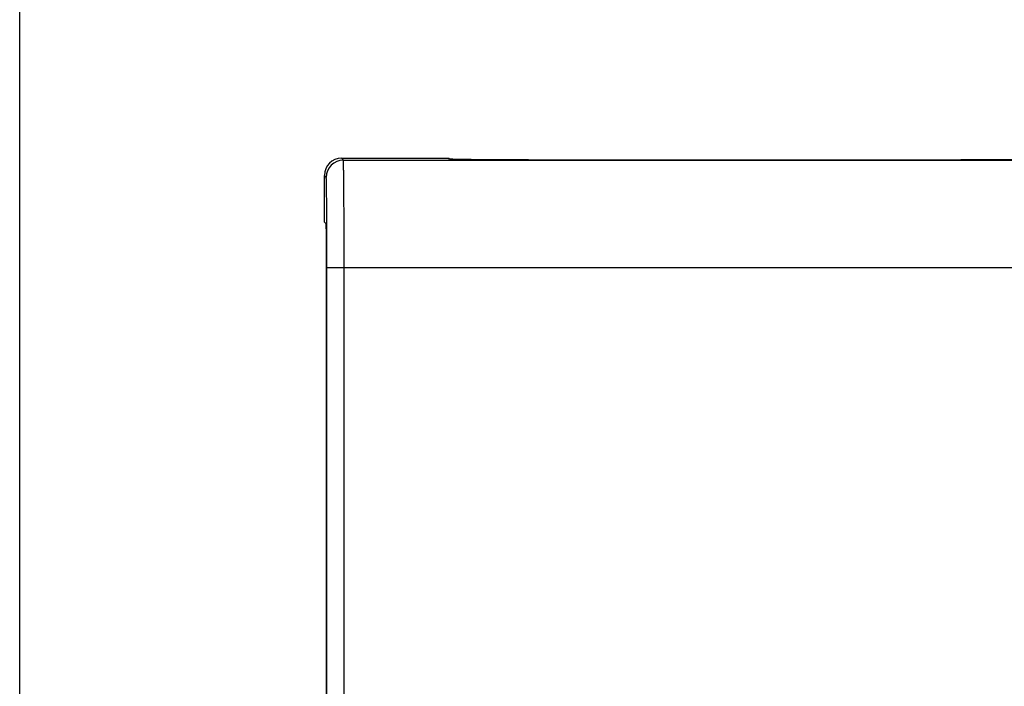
# Model space of a CAD drawing. Header units: inches. Extents: x 0 to 22, y 0 to 17.
# Tile 33 of 66: x 7.5 to 8.7, y 10.4 to 11.2. Entities that reach past the tile are written whole.
import ezdxf

# ---------------------------------------------------------------- set-up
doc = ezdxf.new("R2010")
doc.units = ezdxf.units.IN
doc.header["$LTSCALE"] = 1.21
doc.header["$MEASUREMENT"] = 0
doc.layers.get('0').update_dxf_attribs({"linetype": 'CONTINUOUS'})
doc.layers.add('DIMENSIONS', color=7, linetype='CONTINUOUS')
doc.styles.get("Standard").update_dxf_attribs({"font": 'txt', "width": 0.8})
doc.dimstyles.new('DIMSTYLE_1', dxfattribs={"dimtxt": 0.125, "dimasz": 0.18, "dimexe": 0.18, "dimexo": 0.0625, "dimgap": 0.09, "dimtad": 0, "dimtih": 1, "dimtoh": 1, "dimdec": 3, "dimzin": 4, "dimdsep": 46, "dimtxsty": 'STANDARD', "dimblk": '_FILLED', "dimblk1": '_FILLED', "dimblk2": '_FILLED', "dimcen": 0.09, "dimadec": 0, "dimazin": 0, "dimtp": 0.01, "dimtm": 0.01, "dimtfac": 1, "dimtdec": 3, "dimtofl": 0, "dimtmove": 0, "dimatfit": 3, "dimldrblk": '_FILLED', "dimfxl": 1, "dimtolj": 1, "dimtzin": 4, "dimarcsym": 0})

# ---------------------------------------------------------------- blocks, each defined once
blk = doc.blocks.new('_FILLED')
at = {"color": 0, "linetype": 'BYBLOCK'}
blk.add_solid([(0, 0), (-1, 0.1736), (-1, -0.1736)], dxfattribs=at)
blk = doc.blocks.new('*D19')
at = {"layer": 'DIMENSIONS', "color": 2, "linetype": 'CONTINUOUS'}
for p, q in [((7.5276, 10.375), (7.5276, 11.8855)), ((11.8826, 11.0707), (11.8826, 11.8855)), ((7.5276, 11.7605), (8.7801, 11.7605)), ((11.8826, 11.7605), (10.6301, 11.7605))]:
    blk.add_line(p, q, dxfattribs=at)
at = {"layer": 'DIMENSIONS', "color": 2, "linetype": 'CONTINUOUS', "xscale": 0.18, "yscale": 0.18, "zscale": 0.18, "rotation": 180}
blk.add_blockref('_FILLED', (7.5276, 11.7605), dxfattribs=at)
at = {"layer": 'DIMENSIONS', "color": 2, "linetype": 'CONTINUOUS', "xscale": 0.18, "yscale": 0.18, "zscale": 0.18}
blk.add_blockref('_FILLED', (11.8826, 11.7605), dxfattribs=at)
at = {"layer": 'DIMENSIONS', "color": 2, "linetype": 'CONTINUOUS', "insert": (9.7051, 11.823), "char_height": 0.125, "width": 1.725, "attachment_point": 2, "line_spacing_factor": 0.9}
blk.add_mtext('6X 4.355{\\Ftxt.shx;\\W1.000000;\\H0.125000; }[110.62]', dxfattribs=at)

msp = doc.modelspace()

# ---------------------------------------------------------------- linework, layer by layer
at = {"color": 9, "linetype": 'CONTINUOUS'}
for p, q in [((7.9048, 11.0082), (7.9026, 11.0105)), ((7.9048, 11.0082), (9.8749, 11.0082)), ((7.8848, 10.9882), (7.8826, 10.9905)), ((7.8857, 6.0717), (7.8857, 10.8832)), ((7.8857, 10.8832), (10.3823, 10.8832)), ((7.9057, 6.0717), (7.9057, 10.8832))]:
    msp.add_line(p, q, dxfattribs=at)
at = {"color": 7, "linetype": 'CONTINUOUS'}
for p, q in [((7.9026, 11.0105), (8.0276, 11.0105)), ((8.0285, 11.0095), (8.0276, 11.0105)), ((8.0285, 11.0095), (8.0285, 11.0095)), ((8.5916, 11.0084), (8.1535, 11.0084)), ((7.8826, 10.9905), (7.8826, 10.9366)), ((7.8848, 10.9343), (7.8826, 10.9366)), ((7.8852, 6.0686), (7.8852, 10.8863))]:
    msp.add_line(p, q, dxfattribs=at)
at = {"color": 9, "linetype": 'CONTINUOUS'}
msp.add_arc((7.9048, 10.9882), 0.02, 90.0052, 179.9948, dxfattribs=at)
at = {"color": 7, "linetype": 'CONTINUOUS'}
for start, end in [(237.1199, 237.5048), (237.5048, 237.7065)]:
    msp.add_arc((8.1362, 11.1785), 0.2001, start, end, dxfattribs=at)
for centre, major_axis, ratio, start_param, end_param in [((7.9026, 10.9905), (0.0141, -0.0141), 0.999924, 2.356233, 3.926953), ((7.8848, 10.8863), (0, 0.048), 0.008727, -1.570796, -0.008727)]:
    msp.add_ellipse(centre, major_axis=major_axis, ratio=ratio, start_param=start_param, end_param=end_param, dxfattribs=at)
at = {"color": 9, "linetype": 'CONTINUOUS'}
for points, knots in [([(7.9057, 10.8832), (7.9057, 10.8873), (7.9057, 10.8954), (7.9057, 10.9074), (7.9057, 10.9192), (7.9056, 10.9307), (7.9056, 10.9417), (7.9056, 10.9521), (7.9055, 10.9604), (7.9055, 10.9667), (7.9054, 10.9712), (7.9054, 10.9754), (7.9054, 10.9794), (7.9053, 10.9832), (7.9053, 10.9867), (7.9053, 10.99), (7.9052, 10.993), (7.9052, 10.9958), (7.9051, 10.9983), (7.9051, 11.0002), (7.9051, 11.0016), (7.9051, 11.0026), (7.905, 11.0034), (7.905, 11.0042), (7.905, 11.005), (7.905, 11.0056), (7.905, 11.0062), (7.9049, 11.0067), (7.9049, 11.0071), (7.9049, 11.0074), (7.9049, 11.0075), (7.9049, 11.0077), (7.9049, 11.0078), (7.9049, 11.0079), (7.9048, 11.008), (7.9048, 11.0081), (7.9048, 11.0082), (7.9048, 11.0082), (7.9048, 11.0082), (7.9048, 11.0082), (7.9048, 11.0082), (7.9048, 11.0082)], [0, 0, 0, 0, 0.097468, 0.194008, 0.2887, 0.380642, 0.468959, 0.55281, 0.631396, 0.668479, 0.703969, 0.737782, 0.769838, 0.800059, 0.828375, 0.854718, 0.879024, 0.901237, 0.921303, 0.939174, 0.947274, 0.954809, 0.961776, 0.96817, 0.973988, 0.979226, 0.983881, 0.98795, 0.991432, 0.992951, 0.994324, 0.995548, 0.996625, 0.997554, 0.998335, 0.998969, 0.999455, 0.999644, 0.999797, 0.999915, 1, 1, 1, 1]), ([(7.8857, 10.8832), (7.8857, 10.8867), (7.8857, 10.8934), (7.8857, 10.9036), (7.8857, 10.9135), (7.8856, 10.9231), (7.8856, 10.9323), (7.8856, 10.9411), (7.8855, 10.9481), (7.8855, 10.9534), (7.8854, 10.9571), (7.8854, 10.9607), (7.8854, 10.964), (7.8853, 10.9672), (7.8853, 10.9702), (7.8853, 10.9729), (7.8852, 10.9755), (7.8852, 10.9778), (7.8851, 10.9799), (7.8851, 10.9815), (7.8851, 10.9827), (7.8851, 10.9835), (7.885, 10.9842), (7.885, 10.9849), (7.885, 10.9855), (7.885, 10.986), (7.885, 10.9865), (7.8849, 10.987), (7.8849, 10.9873), (7.8849, 10.9875), (7.8849, 10.9876), (7.8849, 10.9878), (7.8849, 10.9879), (7.8849, 10.988), (7.8848, 10.9881), (7.8848, 10.9881), (7.8848, 10.9882), (7.8848, 10.9882), (7.8848, 10.9882), (7.8848, 10.9882), (7.8848, 10.9882), (7.8848, 10.9882)], [0, 0, 0, 0, 0.097464, 0.194, 0.288687, 0.380625, 0.468933, 0.552783, 0.631368, 0.668446, 0.703934, 0.737749, 0.769806, 0.800023, 0.828332, 0.854671, 0.878981, 0.9012, 0.921269, 0.939139, 0.947238, 0.954774, 0.961742, 0.968138, 0.973958, 0.979197, 0.983851, 0.987917, 0.991394, 0.992912, 0.994282, 0.995504, 0.996579, 0.997507, 0.998292, 0.998933, 0.999431, 0.999626, 0.999785, 0.999909, 1, 1, 1, 1])]:
    msp.add_open_spline(points, degree=3, knots=knots, dxfattribs=at)
at = {"color": 7, "linetype": 'CONTINUOUS'}
for points, knots in [([(8.1535, 11.0084), (8.1495, 11.0084), (8.1414, 11.0084), (8.1294, 11.0084), (8.1177, 11.0085), (8.1062, 11.0085), (8.0953, 11.0085), (8.0848, 11.0086), (8.0751, 11.0087), (8.0674, 11.0087), (8.0616, 11.0088), (8.0576, 11.0088), (8.0538, 11.0089), (8.0503, 11.0089), (8.047, 11.0089), (8.0439, 11.009), (8.0412, 11.009), (8.0386, 11.0091), (8.0367, 11.0091), (8.0353, 11.0092), (8.0344, 11.0092), (8.0335, 11.0092), (8.0327, 11.0092), (8.0319, 11.0093), (8.0313, 11.0093), (8.0307, 11.0093), (8.0302, 11.0093), (8.0298, 11.0094), (8.0295, 11.0094), (8.0293, 11.0094), (8.0292, 11.0094), (8.029, 11.0094), (8.0289, 11.0094), (8.0288, 11.0094), (8.0287, 11.0095), (8.0286, 11.0095), (8.0286, 11.0095), (8.0286, 11.0095), (8.0286, 11.0095), (8.0285, 11.0095), (8.0285, 11.0095)], [0, 0, 0, 0, 0.097138, 0.193359, 0.287761, 0.379431, 0.467509, 0.551173, 0.629606, 0.702081, 0.735881, 0.767948, 0.798197, 0.826548, 0.852935, 0.877306, 0.899606, 0.919783, 0.937784, 0.945951, 0.953555, 0.960591, 0.967058, 0.972954, 0.978278, 0.983026, 0.987198, 0.99079, 0.992368, 0.9938, 0.995087, 0.996227, 0.997221, 0.998068, 0.998768, 0.999323, 0.999545, 0.999732, 0.999883, 1, 1, 1, 1]), ([(8.7166, 11.0095), (8.7166, 11.0095), (8.7166, 11.0095), (8.7166, 11.0095), (8.7165, 11.0095), (8.7165, 11.0095), (8.7164, 11.0095), (8.7163, 11.0094), (8.7162, 11.0094), (8.7161, 11.0094), (8.716, 11.0094), (8.7158, 11.0094), (8.7156, 11.0094), (8.7154, 11.0094), (8.715, 11.0093), (8.7145, 11.0093), (8.7139, 11.0093), (8.7132, 11.0093), (8.7125, 11.0092), (8.7116, 11.0092), (8.7108, 11.0092), (8.7098, 11.0092), (8.7084, 11.0091), (8.7065, 11.0091), (8.704, 11.009), (8.7012, 11.009), (8.6981, 11.0089), (8.6948, 11.0089), (8.6913, 11.0089), (8.6875, 11.0088), (8.6835, 11.0088), (8.6777, 11.0087), (8.6701, 11.0087), (8.6603, 11.0086), (8.6499, 11.0085), (8.6389, 11.0085), (8.6275, 11.0085), (8.6157, 11.0084), (8.6037, 11.0084), (8.5956, 11.0084), (8.5916, 11.0084)], [0, 0, 0, 0, 0.000117, 0.000268, 0.000455, 0.000677, 0.001231, 0.001932, 0.002779, 0.003773, 0.004913, 0.006199, 0.007632, 0.00921, 0.012802, 0.016973, 0.021721, 0.027045, 0.032941, 0.039409, 0.046445, 0.054049, 0.062217, 0.080218, 0.100395, 0.122695, 0.147065, 0.173453, 0.201804, 0.232053, 0.26412, 0.297919, 0.370394, 0.448827, 0.532492, 0.620569, 0.712239, 0.806641, 0.902862, 1, 1, 1, 1])]:
    msp.add_open_spline(points, degree=3, knots=knots, dxfattribs=at)

# ---------------------------------------------------------------- dimensions: what is measured, and where the dimension line sits
at = {"layer": 'DIMENSIONS', "color": 2, "linetype": 'CONTINUOUS'}
dim = msp.add_linear_dim(base=(7.5276, 11.7605), p1=(11.8826, 11.0707), p2=(7.5276, 10.375), angle=180, text='6X <>', dimstyle='DIMSTYLE_1', dxfattribs=at)
dim.commit()
dim.dimension.update_dxf_attribs({"geometry": '*D19', "text_midpoint": (9.6051, 11.7605), "dimtype": 160})

doc.saveas('drawing.dxf')
